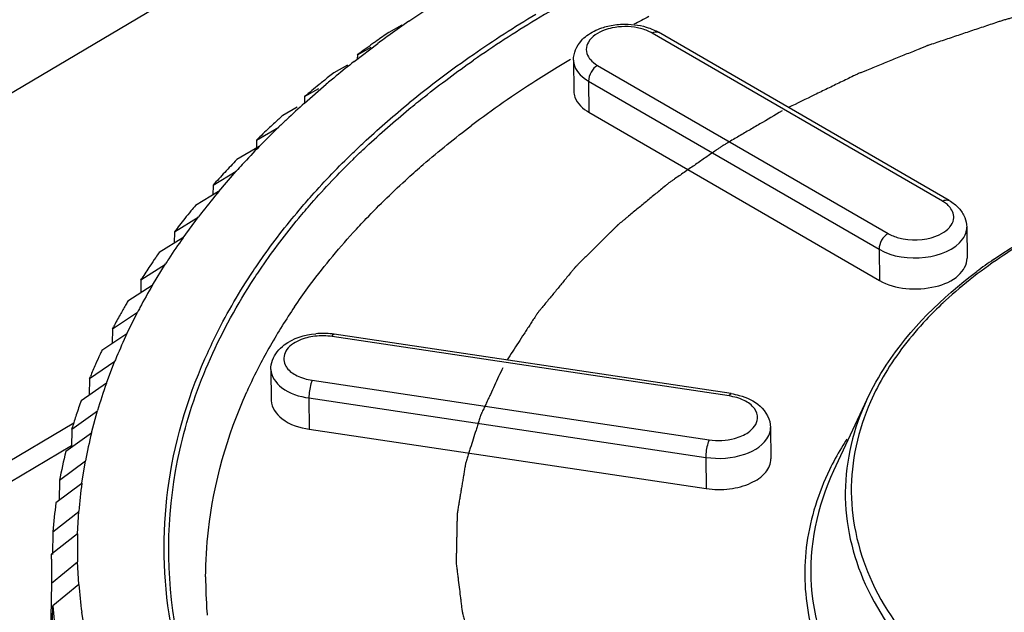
# Model space of a CAD drawing. Header units: millimetres. Extents: x 1117 to 38156, y -1945 to 7303.
# Tile 207 of 256: x 7862.57 to 7870.23, y 1093.69 to 1098.31. Entities that reach past the tile are written whole.
import ezdxf

# ---------------------------------------------------------------- set-up
doc = ezdxf.new("R2010")
doc.units = ezdxf.units.MM

msp = doc.modelspace()

# ---------------------------------------------------------------- linework, layer by layer
at = {"linetype": 'Continuous'}
for p, q in [((7847.9625, 1089.1026), (7873.4266, 1104.2233)), ((7865.5958, 1098.2939), (7865.7906, 1098.4247)), ((7865.5418, 1098.263), (7865.4407, 1098.2075)), ((7869.7519, 1096.8915), (7867.4901, 1098.2023)), ((7869.803, 1096.897), (7867.5412, 1098.2078)), ((7865.171, 1097.9809), (7865.3549, 1098.1213)), ((7865.1953, 1098.0317), (7865.3019, 1098.0911)), ((7865.1953, 1098.0317), (7865.1948, 1097.999)), ((7865.1179, 1097.9507), (7865.0113, 1097.8913)), ((7866.8788, 1097.9907), (7866.8816, 1097.7477)), ((7867.0657, 1097.9503), (7869.3275, 1096.6395)), ((7864.7835, 1097.6559), (7864.9522, 1097.8027)), ((7864.785, 1097.707), (7864.8966, 1097.7705)), ((7866.9959, 1097.8273), (7866.9987, 1097.5843)), ((7866.9959, 1097.8273), (7869.2577, 1096.5165)), ((7864.785, 1097.707), (7864.7842, 1097.6559)), ((7864.7279, 1097.6237), (7864.6163, 1097.5602)), ((7866.9987, 1097.5843), (7869.2605, 1096.2735)), ((7864.4099, 1097.368), (7864.5838, 1097.4694)), ((7864.4313, 1097.3175), (7864.5841, 1097.4702)), ((7864.431, 1097.3168), (7864.2571, 1097.2154)), ((7864.4099, 1097.368), (7864.4089, 1097.3039)), ((7864.0716, 1097.0162), (7864.2517, 1097.1243)), ((7864.1156, 1096.9672), (7864.2519, 1097.125)), ((7864.0716, 1097.0162), (7864.0703, 1096.9394)), ((7864.1154, 1096.9664), (7863.9353, 1096.8584)), ((7863.7713, 1096.6529), (7863.9569, 1096.7678)), ((7863.8379, 1096.6061), (7863.9571, 1096.7685)), ((7863.7713, 1096.6529), (7863.7697, 1096.5633)), ((7869.9406, 1096.6891), (7869.9434, 1096.4462)), ((7863.8376, 1096.6054), (7863.6521, 1096.4905)), ((7869.2577, 1096.5165), (7869.2605, 1096.2735)), ((7863.5103, 1096.2795), (7863.7006, 1096.4015)), ((7863.5991, 1096.2359), (7863.7008, 1096.4022)), ((7863.5988, 1096.2351), (7863.4086, 1096.1132)), ((7863.5103, 1096.2795), (7863.5083, 1096.1771)), ((7863.5103, 1096.2795), (7863.5164, 1096.2891)), ((7863.5103, 1096.2795), (7863.5165, 1096.289)), ((7863.2895, 1095.8976), (7863.4837, 1096.0267)), ((7863.4002, 1095.8578), (7863.484, 1096.0275)), ((7863.3999, 1095.8571), (7863.2057, 1095.728)), ((7863.2895, 1095.8976), (7863.2872, 1095.7822)), ((7863.2895, 1095.8976), (7863.2971, 1095.9121)), ((7863.2895, 1095.8976), (7863.2973, 1095.9121)), ((7868.1053, 1095.3911), (7865.0147, 1095.8543)), ((7868.0895, 1095.3732), (7864.999, 1095.8364)), ((7863.1099, 1095.5086), (7863.3073, 1095.645)), ((7863.242, 1095.4735), (7863.3075, 1095.6458)), ((7864.5222, 1095.5802), (7864.525, 1095.3372)), ((7863.2417, 1095.4728), (7863.0443, 1095.3363)), ((7863.1099, 1095.5086), (7863.1073, 1095.3798)), ((7863.1099, 1095.5086), (7863.1167, 1095.5254)), ((7863.1099, 1095.5086), (7863.1169, 1095.5253)), ((7864.8435, 1095.4952), (7867.934, 1095.0321)), ((7864.8185, 1095.3574), (7864.8213, 1095.1144)), ((7864.8185, 1095.3574), (7867.909, 1094.8942)), ((7869.1631, 1095.3448), (7868.9042, 1094.7904)), ((7862.972, 1095.114), (7863.1719, 1095.2579)), ((7863.1251, 1095.0845), (7863.1722, 1095.2586)), ((7851.7815, 1088.5092), (7862.9873, 1095.1632)), ((7863.1249, 1095.0837), (7862.925, 1094.9399)), ((7862.972, 1095.114), (7862.9691, 1094.9716)), ((7862.972, 1095.114), (7862.9766, 1095.1295)), ((7862.972, 1095.114), (7862.9768, 1095.1295)), ((7864.8213, 1095.1144), (7867.9118, 1094.6513)), ((7868.4127, 1095.1263), (7868.4155, 1094.8833)), ((7862.9694, 1094.9853), (7852.1495, 1088.5604)), ((7862.8766, 1094.7155), (7863.0781, 1094.8668)), ((7863.05, 1094.6922), (7863.0784, 1094.8676)), ((7867.909, 1094.8942), (7867.9118, 1094.6513)), ((7862.8766, 1094.7155), (7862.8734, 1094.5589)), ((7863.0498, 1094.6914), (7862.8483, 1094.5401)), ((7862.824, 1094.3146), (7863.0263, 1094.4734)), ((7863.017, 1094.2982), (7863.0265, 1094.4742)), ((7862.824, 1094.3146), (7862.8203, 1094.1385)), ((7863.0167, 1094.2974), (7862.8145, 1094.1386)), ((7862.8135, 1094.1013), (7862.8145, 1094.1386)), ((7862.8143, 1093.9128), (7863.0166, 1094.0792)), ((7863.0262, 1093.9041), (7863.0168, 1094.08)), ((7862.8143, 1093.9128), (7862.7504, 1090.8329)), ((7863.0259, 1093.9033), (7862.8236, 1093.737)), ((7862.7597, 1090.6571), (7862.8236, 1093.737)), ((7863.0775, 1093.5115), (7863.0494, 1093.6865))]:
    msp.add_line(p, q, dxfattribs=at)
for centre, radius, start, end in [((7871.6506, 1089.9307), 9.7874, 117.46865, 121.17289), ((7871.1401, 1090.7519), 8.8561, 120.9563, 124.69979), ((7871.1206, 1090.7962), 8.7725, 121.13773, 124.90894), ((7872.0547, 1089.1815), 10.2351, 116.6365, 117.37815), ((7870.6254, 1090.7067), 9.1183, 124.65299, 125.40612), ((7870.465, 1090.9311), 8.8425, 125.60776, 126.58129), ((7870.5528, 1090.8091), 8.9928, 125.40739, 125.60992), ((7870.5593, 1091.5782), 7.8461, 124.64752, 129.21771), ((7871.5101, 1090.1625), 9.1128, 120.71282, 121.47781), ((7871.3684, 1090.3931), 8.8422, 121.47524, 122.74883), ((7870.1122, 1091.3946), 8.2599, 128.13708, 128.84215), ((7869.9418, 1091.6045), 7.9896, 129.15755, 130.19918), ((7870.0383, 1091.4866), 8.1419, 128.84308, 129.15981), ((7870.9358, 1091.0491), 8.0564, 122.68496, 127.02083), ((7869.5938, 1092.0059), 7.4583, 131.8655, 132.51595), ((7869.4175, 1092.1962), 7.1988, 132.95858, 134.07516), ((7869.5202, 1092.0863), 7.3493, 132.51646, 132.96088), ((7869.0104, 1092.6017), 6.6242, 136.45313, 137.03684), ((7869.082, 1092.5337), 6.7229, 135.86242, 136.45311), ((7867.1308, 1094.5454), 3.8655, 137.10143, 138.13761), ((7868.9044, 1092.7001), 6.4795, 137.03462, 138.23238), ((7868.5886, 1092.9745), 6.0611, 140.14965, 140.67892), ((7868.5207, 1093.03), 5.9735, 140.67844, 141.40849), ((7866.5395, 1094.7951), 3.2501, 141.6096, 142.61305), ((7868.4152, 1093.114), 5.8386, 141.40645, 142.69032), ((7868.1254, 1093.3284), 5.4781, 144.74416, 145.2166), ((7867.9677, 1093.4356), 5.2874, 146.08968, 147.33794), ((7868.0631, 1093.3716), 5.4023, 145.21568, 146.09093), ((7866.0462, 1094.9021), 2.7841, 146.4402, 147.3976), ((7872.3443, 1093.2357), 3.8813, 124.45168, 126.81709), ((7867.6488, 1093.6302), 4.9137, 150.08337, 151.09018), ((7867.7041, 1093.5985), 4.9775, 149.6548, 150.08459), ((7871.8866, 1093.8353), 3.1085, 132.794, 133.27331), ((7867.5643, 1093.6768), 4.8172, 151.08943, 152.353), ((7865.651, 1094.8991), 2.4432, 151.57442, 152.49327), ((7868.4964, 1093.4966), 4.5799, 145.84169, 150.30349), ((7864.9259, 1095.2528), 0.608, 83.00408, 95.17775), ((7864.9296, 1095.2861), 0.5745, 81.48028, 82.9666), ((7867.2887, 1093.813), 4.5098, 155.29111, 156.39916), ((7867.3355, 1093.7915), 4.5613, 154.87852, 155.2924), ((7868.2508, 1093.6389), 4.2961, 150.33022, 152.67838), ((7867.2173, 1093.8441), 4.4319, 156.39871, 157.70643), ((7865.355, 1094.8139), 2.21, 156.97179, 157.88804), ((7868.0882, 1093.7225), 4.1133, 152.67343, 155.86755), ((7871.0502, 1094.5036), 2.0333, 149.08379, 156.10191), ((7867.0926, 1094.1033), 4.0871, 160.41129, 163.57926), ((7867.0028, 1093.9263), 4.2022, 160.39415, 161.99276), ((7866.9364, 1093.948), 4.1323, 161.99357, 163.38521), ((7866.8819, 1094.161), 3.8686, 166.18899, 169.47514), ((7870.996, 1093.756), 2.3661, 147.21318, 149.14237), ((7866.7531, 1093.997), 3.9425, 166.16409, 169.50004), ((7870.8759, 1093.8266), 2.2268, 149.1157, 154.15153), ((7866.7494, 1094.1832), 3.7342, 172.16583, 175.53032), ((7866.6181, 1094.0197), 3.8055, 172.14033, 175.55582), ((7866.6985, 1094.1868), 3.6832, 178.26613, 181.66159), ((7866.5653, 1094.0233), 3.7526, 178.80891, 181.68772), ((7867.3542, 1093.9512), 3.3402, 179.808, 184.47319), ((7866.7305, 1094.1893), 3.7153, 184.4021, 187.77799), ((7866.5989, 1094.0259), 3.7863, 184.37652, 187.80357), ((7867.3598, 1093.9516), 3.3457, 184.47387, 184.9282)]:
    msp.add_arc(centre, radius, start, end, dxfattribs=at)
for points, knots in [([(7872.1027, 1098.7031), (7872.0241, 1098.6907), (7871.9063, 1098.672), (7871.7491, 1098.6472), (7871.6508, 1098.6317), (7871.5723, 1098.6193), (7871.5231, 1098.6115), (7871.4888, 1098.6062), (7871.4691, 1098.6029), (7871.4491, 1098.5984), (7871.4242, 1098.5932), (7871.3843, 1098.5847), (7871.3344, 1098.5741), (7871.2546, 1098.5571), (7871.1549, 1098.5359), (7871.0552, 1098.5147), (7870.9754, 1098.4977), (7870.9256, 1098.4871), (7870.8857, 1098.4786), (7870.8608, 1098.4732), (7870.8407, 1098.4692), (7870.8213, 1098.4641), (7870.7877, 1098.4548), (7870.7395, 1098.4418), (7870.6818, 1098.4261), (7870.624, 1098.4103), (7870.547, 1098.3894), (7870.4699, 1098.3684), (7870.3929, 1098.3474), (7870.3351, 1098.3317), (7870.287, 1098.3186), (7870.2532, 1098.3095), (7870.234, 1098.3041), (7870.2194, 1098.3005), (7870.2058, 1098.2956), (7870.1873, 1098.2895), (7870.1551, 1098.2785), (7870.109, 1098.2631), (7870.0537, 1098.2445), (7869.98, 1098.2197), (7869.9063, 1098.1949), (7869.8325, 1098.1701), (7869.7773, 1098.1515), (7869.722, 1098.1329), (7869.6805, 1098.1189), (7869.6528, 1098.1096), (7869.6414, 1098.1057), (7869.632, 1098.1027), (7869.6235, 1098.0993), (7869.6089, 1098.0933), (7869.5879, 1098.0848), (7869.5543, 1098.0712), (7869.5124, 1098.0542), (7869.4453, 1098.0269), (7869.3614, 1097.9929), (7869.2775, 1097.9588), (7869.2103, 1097.9316), (7869.1684, 1097.9145), (7869.1348, 1097.9009), (7869.1138, 1097.8923), (7869.0971, 1097.8858), (7869.0844, 1097.8798), (7869.0718, 1097.8736), (7869.0464, 1097.8614), (7869.0084, 1097.8429), (7868.9578, 1097.8183), (7868.9071, 1097.7938), (7868.8396, 1097.761), (7868.7214, 1097.7036), (7868.6201, 1097.6545), (7868.5526, 1097.6217)], [0, 0, 0, 0, 0.0625, 0.09375, 0.125, 0.140625, 0.15625, 0.164062, 0.167969, 0.171875, 0.179688, 0.1875, 0.203125, 0.21875, 0.25, 0.28125, 0.296875, 0.3125, 0.320312, 0.328125, 0.332031, 0.335938, 0.34375, 0.359375, 0.375, 0.390625, 0.40625, 0.4375, 0.453125, 0.46875, 0.484375, 0.492188, 0.496094, 0.5, 0.503906, 0.507812, 0.515625, 0.53125, 0.546875, 0.5625, 0.59375, 0.609375, 0.625, 0.640625, 0.65625, 0.660156, 0.664062, 0.666016, 0.667969, 0.671875, 0.679688, 0.6875, 0.703125, 0.71875, 0.75, 0.78125, 0.796875, 0.8125, 0.820312, 0.828125, 0.832031, 0.835938, 0.839844, 0.84375, 0.859375, 0.875, 0.890625, 0.90625, 0.9375, 1, 1, 1, 1]), ([(7867.1183, 1098.2241), (7867.0702, 1098.206), (7867.0012, 1098.1657), (7866.9713, 1098.0742), (7866.9844, 1098.0332), (7866.9948, 1098.0159)], [0, 0, 0, 0, 0.559768, 0.78026, 1, 1, 1, 1]), ([(7866.9825, 1098.1819), (7867.0176, 1098.2085), (7867.0724, 1098.2353), (7867.1297, 1098.2516), (7867.1449, 1098.2553)], [0, 0, 0, 0, 0.738495, 1, 1, 1, 1]), ([(7867.3771, 1098.2431), (7867.3122, 1098.256), (7867.2219, 1098.2553), (7867.1379, 1098.2315), (7867.1183, 1098.2241)], [0, 0, 0, 0, 0.758663, 1, 1, 1, 1]), ([(7867.2575, 1098.2708), (7867.3205, 1098.2734), (7867.4051, 1098.2642), (7867.4834, 1098.2359), (7867.5017, 1098.2278)], [0, 0, 0, 0, 0.758981, 1, 1, 1, 1]), ([(7867.4901, 1098.2023), (7867.482, 1098.207), (7867.4462, 1098.2253), (7867.4073, 1098.2371), (7867.3771, 1098.2431)], [0, 0, 0, 0, 0.233197, 1, 1, 1, 1]), ([(7866.8788, 1097.9907), (7866.8782, 1098.0453), (7866.9118, 1098.1213), (7866.9671, 1098.1703), (7866.9825, 1098.1819)], [0, 0, 0, 0, 0.738725, 1, 1, 1, 1]), ([(7867.4901, 1098.2023), (7867.4945, 1098.2049), (7867.51, 1098.2127), (7867.5305, 1098.214), (7867.5412, 1098.2078)], [0, 0, 0, 0, 0.295109, 1, 1, 1, 1]), ([(7866.9948, 1098.0159), (7866.9986, 1098.0096), (7867.0177, 1097.9832), (7867.0441, 1097.9628), (7867.0657, 1097.9503)], [0, 0, 0, 0, 0.229088, 1, 1, 1, 1]), ([(7865.5968, 1097.6081), (7865.6367, 1097.6411), (7865.8007, 1097.7736), (7865.9701, 1097.8992), (7866.1004, 1097.9902)], [0, 0, 0, 0, 0.245916, 1, 1, 1, 1]), ([(7866.8788, 1097.9907), (7866.879, 1097.9754), (7866.8918, 1097.9061), (7866.9495, 1097.8541), (7866.9959, 1097.8273)], [0, 0, 0, 0, 0.222409, 1, 1, 1, 1]), ([(7866.8816, 1097.7477), (7866.8818, 1097.7324), (7866.8946, 1097.6632), (7866.9523, 1097.6112), (7866.9987, 1097.5843)], [0, 0, 0, 0, 0.222406, 1, 1, 1, 1]), ([(7865.1598, 1097.2675), (7865.1944, 1097.3009), (7865.3364, 1097.4354), (7865.4842, 1097.5636), (7865.5984, 1097.6569)], [0, 0, 0, 0, 0.245944, 1, 1, 1, 1]), ([(7865.1615, 1097.2172), (7865.1958, 1097.2508), (7865.3366, 1097.3857), (7865.4834, 1097.5145), (7865.5968, 1097.6081)], [0, 0, 0, 0, 0.245922, 1, 1, 1, 1]), ([(7868.5023, 1097.5948), (7868.4446, 1097.5609), (7868.358, 1097.5101), (7868.2569, 1097.4508), (7868.1992, 1097.417), (7868.1559, 1097.3916), (7868.1126, 1097.3662), (7868.0801, 1097.3471), (7868.0584, 1097.3344), (7868.0495, 1097.3291), (7868.0421, 1097.3249), (7868.0354, 1097.3204), (7868.024, 1097.3124), (7868.0074, 1097.301), (7867.9811, 1097.2827), (7867.9481, 1097.2598), (7867.8953, 1097.2233), (7867.8293, 1097.1776), (7867.7634, 1097.1319), (7867.7106, 1097.0954), (7867.6777, 1097.0725), (7867.6512, 1097.0543), (7867.6348, 1097.0427), (7867.6215, 1097.0338), (7867.6121, 1097.0263), (7867.6029, 1097.0187), (7867.5844, 1097.0034), (7867.5567, 1096.9806), (7867.5197, 1096.9501), (7867.4828, 1096.9196), (7867.4335, 1096.8789), (7867.3842, 1096.8383), (7867.3349, 1096.7976), (7867.3041, 1096.7722), (7867.2795, 1096.7519), (7867.261, 1096.7367), (7867.2456, 1096.724), (7867.2348, 1096.7151), (7867.2287, 1096.71), (7867.2238, 1096.7062), (7867.2202, 1096.7023), (7867.2149, 1096.6972), (7867.2059, 1096.6882), (7867.1929, 1096.6753), (7867.1773, 1096.6598), (7867.1566, 1096.6392), (7867.1307, 1096.6135), (7867.0891, 1096.5723), (7867.0476, 1096.531), (7867.0061, 1096.4898), (7866.975, 1096.4589), (7866.9439, 1096.428), (7866.9205, 1096.4048), (7866.9049, 1096.3894), (7866.8985, 1096.3829), (7866.8932, 1096.3779), (7866.8885, 1096.3723), (7866.8805, 1096.3625), (7866.8689, 1096.3485), (7866.8505, 1096.326), (7866.8275, 1096.298), (7866.7906, 1096.2531), (7866.7445, 1096.197), (7866.6984, 1096.1408), (7866.6615, 1096.096), (7866.6385, 1096.0679), (7866.62, 1096.0455), (7866.6086, 1096.0314), (7866.6004, 1096.0216), (7866.5959, 1096.016), (7866.5924, 1096.0103), (7866.5877, 1096.0032), (7866.5767, 1095.986), (7866.56, 1095.9604), (7866.5379, 1095.9262), (7866.5157, 1095.892), (7866.4861, 1095.8464), (7866.4344, 1095.7666), (7866.39, 1095.6982), (7866.3605, 1095.6527)], [0, 0, 0, 0, 0.0625, 0.09375, 0.109375, 0.125, 0.140625, 0.15625, 0.160156, 0.164062, 0.166016, 0.167969, 0.171875, 0.179688, 0.1875, 0.203125, 0.21875, 0.25, 0.28125, 0.296875, 0.3125, 0.320312, 0.328125, 0.332031, 0.335938, 0.339844, 0.34375, 0.359375, 0.375, 0.390625, 0.40625, 0.4375, 0.453125, 0.46875, 0.476562, 0.484375, 0.492188, 0.496094, 0.498047, 0.5, 0.501953, 0.503906, 0.507812, 0.515625, 0.523438, 0.53125, 0.546875, 0.5625, 0.59375, 0.609375, 0.625, 0.640625, 0.65625, 0.660156, 0.664062, 0.666016, 0.667969, 0.671875, 0.679688, 0.6875, 0.703125, 0.71875, 0.75, 0.78125, 0.796875, 0.8125, 0.820312, 0.828125, 0.832031, 0.833984, 0.835938, 0.839844, 0.84375, 0.859375, 0.875, 0.890625, 0.90625, 0.9375, 1, 1, 1, 1]), ([(7865.5902, 1097.0727), (7865.6291, 1097.108), (7865.7893, 1097.2498), (7865.9561, 1097.3842), (7866.085, 1097.4815)], [0, 0, 0, 0, 0.245555, 1, 1, 1, 1]), ([(7870.1486, 1096.4362), (7870.4937, 1096.6731), (7871.3007, 1097.0627), (7873.1024, 1097.4937), (7874.5742, 1097.4427), (7875.5105, 1097.2212)], [0, 0, 0, 0, 0.226689, 0.47893, 1, 1, 1, 1]), ([(7864.7424, 1096.8218), (7864.7747, 1096.86), (7864.908, 1097.0138), (7865.0494, 1097.1607), (7865.1598, 1097.2675)], [0, 0, 0, 0, 0.245552, 1, 1, 1, 1]), ([(7864.7385, 1096.7581), (7864.771, 1096.7975), (7864.9059, 1096.9561), (7865.0494, 1097.1073), (7865.1615, 1097.2172)], [0, 0, 0, 0, 0.245428, 1, 1, 1, 1]), ([(7865.1635, 1096.6471), (7865.1967, 1096.6836), (7865.3335, 1096.8307), (7865.4779, 1096.9708), (7865.5902, 1097.0727)], [0, 0, 0, 0, 0.245528, 1, 1, 1, 1]), ([(7869.7519, 1096.8915), (7869.7563, 1096.8941), (7869.7718, 1096.9019), (7869.7923, 1096.9032), (7869.803, 1096.897)], [0, 0, 0, 0, 0.295109, 1, 1, 1, 1]), ([(7869.8378, 1096.7481), (7869.844, 1096.7805), (7869.8263, 1096.8315), (7869.7924, 1096.8627), (7869.7821, 1096.8709)], [0, 0, 0, 0, 0.713144, 1, 1, 1, 1]), ([(7864.3634, 1096.3148), (7864.3918, 1096.3581), (7864.5103, 1096.5328), (7864.6397, 1096.7), (7864.7424, 1096.8218)], [0, 0, 0, 0, 0.245369, 1, 1, 1, 1]), ([(7864.3663, 1096.2489), (7864.394, 1096.2924), (7864.5101, 1096.4678), (7864.6373, 1096.6358), (7864.7385, 1096.7581)], [0, 0, 0, 0, 0.24538, 1, 1, 1, 1]), ([(7869.7937, 1096.6738), (7869.7995, 1096.6792), (7869.8194, 1096.7003), (7869.8338, 1096.7274), (7869.8378, 1096.7481)], [0, 0, 0, 0, 0.27328, 1, 1, 1, 1]), ([(7864.7065, 1096.0681), (7864.7403, 1096.1179), (7864.8821, 1096.3189), (7865.0387, 1096.5094), (7865.1635, 1096.6471)], [0, 0, 0, 0, 0.24443, 1, 1, 1, 1]), ([(7869.3275, 1096.6395), (7869.353, 1096.6247), (7869.4715, 1096.5788), (7869.6088, 1096.5836), (7869.6993, 1096.6177)], [0, 0, 0, 0, 0.233721, 1, 1, 1, 1]), ([(7869.6993, 1096.6177), (7869.7086, 1096.6212), (7869.7424, 1096.6355), (7869.7742, 1096.6554), (7869.7937, 1096.6738)], [0, 0, 0, 0, 0.270372, 1, 1, 1, 1]), ([(7869.2577, 1096.5165), (7869.3633, 1096.4553), (7869.6023, 1096.4243), (7869.8479, 1096.5089), (7869.9101, 1096.5974)], [0, 0, 0, 0, 0.530028, 1, 1, 1, 1]), ([(7870.4003, 1096.5787), (7870.3421, 1096.544), (7870.1224, 1096.4059), (7869.9156, 1096.2467), (7869.7748, 1096.1163)], [0, 0, 0, 0, 0.260789, 1, 1, 1, 1]), ([(7869.2605, 1096.2735), (7869.3225, 1096.2376), (7869.4715, 1096.1975), (7869.6891, 1096.2127), (7869.8737, 1096.2855), (7869.944, 1096.3971), (7869.9434, 1096.4462)], [0, 0, 0, 0, 0.270501, 0.562822, 0.814636, 1, 1, 1, 1]), ([(7864.0087, 1095.6638), (7864.0331, 1095.7193), (7864.1374, 1095.9436), (7864.2611, 1096.1587), (7864.3634, 1096.3148)], [0, 0, 0, 0, 0.24505, 1, 1, 1, 1]), ([(7869.1631, 1095.3448), (7869.2063, 1095.4374), (7869.4236, 1095.8224), (7869.7474, 1096.1399), (7870.0184, 1096.3429)], [0, 0, 0, 0, 0.231794, 1, 1, 1, 1]), ([(7863.7723, 1093.6174), (7863.6999, 1094.0563), (7863.7303, 1094.998), (7864.1131, 1095.8526), (7864.3663, 1096.2489)], [0, 0, 0, 0, 0.486073, 1, 1, 1, 1]), ([(7869.7558, 1096.0986), (7869.7105, 1096.056), (7869.5427, 1095.8881), (7869.3956, 1095.6986), (7869.3058, 1095.5482)], [0, 0, 0, 0, 0.261913, 1, 1, 1, 1]), ([(7864.5703, 1095.7171), (7864.5864, 1095.7378), (7864.6689, 1095.8165), (7864.785, 1095.8505), (7864.871, 1095.8583)], [0, 0, 0, 0, 0.233399, 1, 1, 1, 1]), ([(7864.999, 1095.8364), (7865.0002, 1095.8391), (7865.0036, 1095.8457), (7865.0097, 1095.855), (7865.0147, 1095.8543)], [0, 0, 0, 0, 0.370916, 1, 1, 1, 1]), ([(7864.7431, 1095.806), (7864.7018, 1095.7878), (7864.6262, 1095.7425), (7864.6172, 1095.6483), (7864.6321, 1095.6168)], [0, 0, 0, 0, 0.564195, 1, 1, 1, 1]), ([(7863.7399, 1093.6098), (7863.6822, 1093.9493), (7863.6682, 1094.6594), (7863.8666, 1095.3399), (7864.0087, 1095.6638)], [0, 0, 0, 0, 0.493255, 1, 1, 1, 1]), ([(7864.6321, 1095.6168), (7864.6362, 1095.6081), (7864.6589, 1095.5715), (7864.6958, 1095.5456), (7864.7257, 1095.5309)], [0, 0, 0, 0, 0.222234, 1, 1, 1, 1]), ([(7864.5222, 1095.5802), (7864.5228, 1095.5255), (7864.6136, 1095.4041), (7864.7433, 1095.3686), (7864.8185, 1095.3574)], [0, 0, 0, 0, 0.418368, 1, 1, 1, 1]), ([(7866.3274, 1095.5929), (7866.306, 1095.5468), (7866.2739, 1095.4777), (7866.2365, 1095.3971), (7866.2151, 1095.351), (7866.1991, 1095.3165), (7866.183, 1095.2819), (7866.171, 1095.256), (7866.1629, 1095.2387), (7866.1597, 1095.2315), (7866.1568, 1095.2258), (7866.1548, 1095.2199), (7866.1517, 1095.2097), (7866.147, 1095.195), (7866.1397, 1095.1715), (7866.1304, 1095.1422), (7866.1157, 1095.0953), (7866.0972, 1095.0367), (7866.0788, 1094.978), (7866.064, 1094.9311), (7866.0548, 1094.9018), (7866.0474, 1094.8783), (7866.0428, 1094.8637), (7866.0395, 1094.8534), (7866.0378, 1094.8475), (7866.037, 1094.8413), (7866.0356, 1094.8336), (7866.0325, 1094.815), (7866.0279, 1094.7873), (7866.0217, 1094.7502), (7866.0156, 1094.7131), (7866.0094, 1094.6761), (7866.0032, 1094.639), (7865.9971, 1094.602), (7865.9909, 1094.5649), (7865.9858, 1094.534), (7865.9816, 1094.5093), (7865.9786, 1094.4908), (7865.976, 1094.4754), (7865.9742, 1094.4646), (7865.9732, 1094.4584), (7865.9722, 1094.4537), (7865.9724, 1094.4493), (7865.9722, 1094.4433), (7865.972, 1094.4329), (7865.9717, 1094.4181), (7865.9713, 1094.4002), (7865.9708, 1094.3764), (7865.9702, 1094.3467), (7865.9695, 1094.311), (7865.9688, 1094.2753), (7865.968, 1094.2396), (7865.9673, 1094.2039), (7865.9666, 1094.1682), (7865.9658, 1094.1325), (7865.9653, 1094.1057), (7865.9649, 1094.0878), (7865.9649, 1094.0804), (7865.9646, 1094.0744), (7865.9651, 1094.0685), (7865.9665, 1094.0581), (7865.9683, 1094.0433), (7865.9712, 1094.0196), (7865.9748, 1093.99), (7865.9807, 1093.9425), (7865.9879, 1093.8832), (7865.9952, 1093.824), (7866.001, 1093.7765), (7866.0047, 1093.7469), (7866.0076, 1093.7232), (7866.0095, 1093.7083), (7866.0106, 1093.698), (7866.0115, 1093.692), (7866.0134, 1093.6859), (7866.0154, 1093.6782), (7866.0187, 1093.666), (7866.0228, 1093.6507), (7866.0295, 1093.6262), (7866.0378, 1093.5956), (7866.0477, 1093.5589), (7866.061, 1093.5099), (7866.0842, 1093.4243), (7866.1041, 1093.3508), (7866.1174, 1093.3019)], [0, 0, 0, 0, 0.0625, 0.09375, 0.109375, 0.125, 0.140625, 0.15625, 0.160156, 0.164062, 0.166016, 0.167969, 0.171875, 0.179688, 0.1875, 0.203125, 0.21875, 0.25, 0.28125, 0.296875, 0.3125, 0.320312, 0.328125, 0.332031, 0.333984, 0.335938, 0.339844, 0.34375, 0.359375, 0.375, 0.390625, 0.40625, 0.421875, 0.4375, 0.453125, 0.46875, 0.476562, 0.484375, 0.492188, 0.496094, 0.498047, 0.5, 0.501953, 0.503906, 0.507812, 0.515625, 0.523438, 0.53125, 0.546875, 0.5625, 0.578125, 0.59375, 0.609375, 0.625, 0.640625, 0.65625, 0.660156, 0.664062, 0.666016, 0.667969, 0.671875, 0.679688, 0.6875, 0.703125, 0.71875, 0.75, 0.78125, 0.796875, 0.8125, 0.820312, 0.828125, 0.832031, 0.833984, 0.835938, 0.839844, 0.84375, 0.851562, 0.859375, 0.875, 0.890625, 0.90625, 0.9375, 1, 1, 1, 1]), ([(7864.8435, 1095.4952), (7864.8394, 1095.4862), (7864.825, 1095.4415), (7864.8181, 1095.3944), (7864.8185, 1095.3574)], [0, 0, 0, 0, 0.210517, 1, 1, 1, 1]), ([(7864.0141, 1093.9623), (7864.0145, 1094.0838), (7864.0429, 1094.578), (7864.1821, 1095.0638), (7864.3345, 1095.4042)], [0, 0, 0, 0, 0.245677, 1, 1, 1, 1]), ([(7868.0895, 1095.3732), (7868.0907, 1095.3759), (7868.0942, 1095.3825), (7868.1002, 1095.3919), (7868.1053, 1095.3911)], [0, 0, 0, 0, 0.370916, 1, 1, 1, 1]), ([(7868.1053, 1095.3911), (7868.1269, 1095.3879), (7868.2074, 1095.3711), (7868.2858, 1095.3345), (7868.3309, 1095.294)], [0, 0, 0, 0, 0.265365, 1, 1, 1, 1]), ([(7864.525, 1095.3374), (7864.5255, 1095.2828), (7864.6163, 1095.1612), (7864.7461, 1095.1257), (7864.8213, 1095.1144)], [0, 0, 0, 0, 0.418315, 1, 1, 1, 1]), ([(7868.3115, 1095.1984), (7868.3132, 1095.2252), (7868.2897, 1095.2874), (7868.2375, 1095.3226), (7868.2073, 1095.3376)], [0, 0, 0, 0, 0.444294, 1, 1, 1, 1]), ([(7869.1631, 1095.3448), (7869.0588, 1095.1214), (7868.9348, 1094.6257), (7869.1136, 1093.8566), (7869.6207, 1093.1749), (7870.1011, 1092.825), (7870.3734, 1092.6672)], [0, 0, 0, 0, 0.228593, 0.455907, 0.708275, 1, 1, 1, 1]), ([(7869.1912, 1095.3273), (7869.0941, 1095.1075), (7868.9836, 1094.6213), (7869.1694, 1093.8729), (7869.6695, 1093.2093), (7870.1399, 1092.8674), (7870.4062, 1092.7131)], [0, 0, 0, 0, 0.227736, 0.455335, 0.708212, 1, 1, 1, 1]), ([(7868.1899, 1095.0624), (7868.207, 1095.0699), (7868.2614, 1095.0983), (7868.3088, 1095.1549), (7868.3115, 1095.1984)], [0, 0, 0, 0, 0.30084, 1, 1, 1, 1]), ([(7867.934, 1095.0321), (7867.9299, 1095.0231), (7867.9155, 1094.9784), (7867.9086, 1094.9312), (7867.909, 1094.8942)], [0, 0, 0, 0, 0.210517, 1, 1, 1, 1]), ([(7867.909, 1094.8942), (7868.0094, 1094.8792), (7868.1915, 1094.8888), (7868.3664, 1094.9923), (7868.399, 1095.0638)], [0, 0, 0, 0, 0.563983, 1, 1, 1, 1]), ([(7867.934, 1095.0321), (7867.9993, 1095.0223), (7868.089, 1095.0263), (7868.1711, 1095.0541), (7868.1899, 1095.0624)], [0, 0, 0, 0, 0.762815, 1, 1, 1, 1]), ([(7867.9118, 1094.6513), (7867.9719, 1094.6423), (7868.0917, 1094.641), (7868.2536, 1094.683), (7868.3772, 1094.7611), (7868.4158, 1094.8458), (7868.4154, 1094.8831)], [0, 0, 0, 0, 0.299353, 0.581882, 0.815794, 1, 1, 1, 1]), ([(7868.8719, 1094.7974), (7868.7854, 1094.6185), (7868.6636, 1094.2386), (7868.6808, 1093.6363), (7868.9019, 1093.0559), (7869.159, 1092.7187), (7869.3097, 1092.5603)], [0, 0, 0, 0, 0.245348, 0.483062, 0.729996, 1, 1, 1, 1]), ([(7868.9042, 1094.7904), (7868.7752, 1094.514), (7868.6408, 1093.8789), (7868.865, 1093.2721), (7869.0303, 1093.0087)], [0, 0, 0, 0, 0.49519, 1, 1, 1, 1])]:
    msp.add_open_spline(points, degree=3, knots=knots, dxfattribs=at)
for points in [[(7865.5958, 1098.2939), (7865.5475, 1098.2604), (7865.4999, 1098.2259), (7865.452, 1098.1916)], [(7867.1449, 1098.2553), (7867.1817, 1098.2641), (7867.2196, 1098.2692), (7867.2575, 1098.2708)], [(7867.5017, 1098.2278), (7867.5152, 1098.2218), (7867.5284, 1098.2152), (7867.5412, 1098.2078)], [(7865.452, 1098.1916), (7865.4195, 1098.1684), (7865.387, 1098.1451), (7865.3549, 1098.1213)], [(7865.171, 1097.9809), (7865.1237, 1097.9437), (7865.0773, 1097.9055), (7865.0307, 1097.8675)], [(7867.0657, 1097.9503), (7867.0252, 1097.9262), (7866.9953, 1097.8744), (7866.9959, 1097.8273)], [(7865.0307, 1097.8675), (7865.0044, 1097.8461), (7864.9781, 1097.8246), (7864.9522, 1097.8027)], [(7864.7835, 1097.6559), (7864.737, 1097.6142), (7864.6915, 1097.5713), (7864.6458, 1097.5286)], [(7864.6458, 1097.5286), (7864.6251, 1097.5093), (7864.6044, 1097.4899), (7864.5841, 1097.4702)], [(7864.4313, 1097.3175), (7864.3864, 1097.2713), (7864.3428, 1097.2239), (7864.299, 1097.1766)], [(7864.1156, 1096.9672), (7864.0735, 1096.9167), (7864.0328, 1096.865), (7863.9921, 1096.8135)], [(7869.7821, 1096.8709), (7869.7726, 1096.8785), (7869.7624, 1096.8854), (7869.7519, 1096.8915)], [(7869.803, 1096.897), (7869.8311, 1096.8807), (7869.8575, 1096.8606), (7869.8793, 1096.8366)], [(7869.8793, 1096.8366), (7869.8984, 1096.8157), (7869.9144, 1096.7913), (7869.9251, 1096.7651)], [(7869.9251, 1096.7651), (7869.9349, 1096.7412), (7869.9403, 1096.715), (7869.9406, 1096.6891)], [(7869.3275, 1096.6395), (7869.287, 1096.6154), (7869.2571, 1096.5636), (7869.2577, 1096.5165)], [(7869.9101, 1096.5974), (7869.9286, 1096.6238), (7869.941, 1096.6569), (7869.9406, 1096.6891)], [(7863.8379, 1096.6061), (7863.7996, 1096.5519), (7863.7629, 1096.4966), (7863.7262, 1096.4412)], [(7863.5991, 1096.2359), (7863.5656, 1096.1786), (7863.5339, 1096.1204), (7863.5024, 1096.0621)], [(7863.4002, 1095.8578), (7863.3725, 1095.7987), (7863.3466, 1095.7386), (7863.3211, 1095.6784)], [(7864.8655, 1095.8383), (7864.8236, 1095.8334), (7864.7817, 1095.8231), (7864.7431, 1095.806)], [(7864.999, 1095.8364), (7864.955, 1095.8429), (7864.9097, 1095.8435), (7864.8655, 1095.8383)], [(7864.5222, 1095.5802), (7864.5216, 1095.6285), (7864.5406, 1095.6788), (7864.5703, 1095.7171)], [(7864.7257, 1095.5309), (7864.7624, 1095.5126), (7864.8029, 1095.5013), (7864.8435, 1095.4952)], [(7868.2073, 1095.3376), (7868.1706, 1095.3558), (7868.1301, 1095.3671), (7868.0895, 1095.3732)], [(7868.3309, 1095.294), (7868.3772, 1095.2525), (7868.4119, 1095.1885), (7868.4127, 1095.1263)], [(7868.399, 1095.0638), (7868.4078, 1095.0832), (7868.4129, 1095.1049), (7868.4126, 1095.1263)]]:
    msp.add_open_spline(points, degree=3, dxfattribs=at)

doc.saveas('drawing.dxf')
